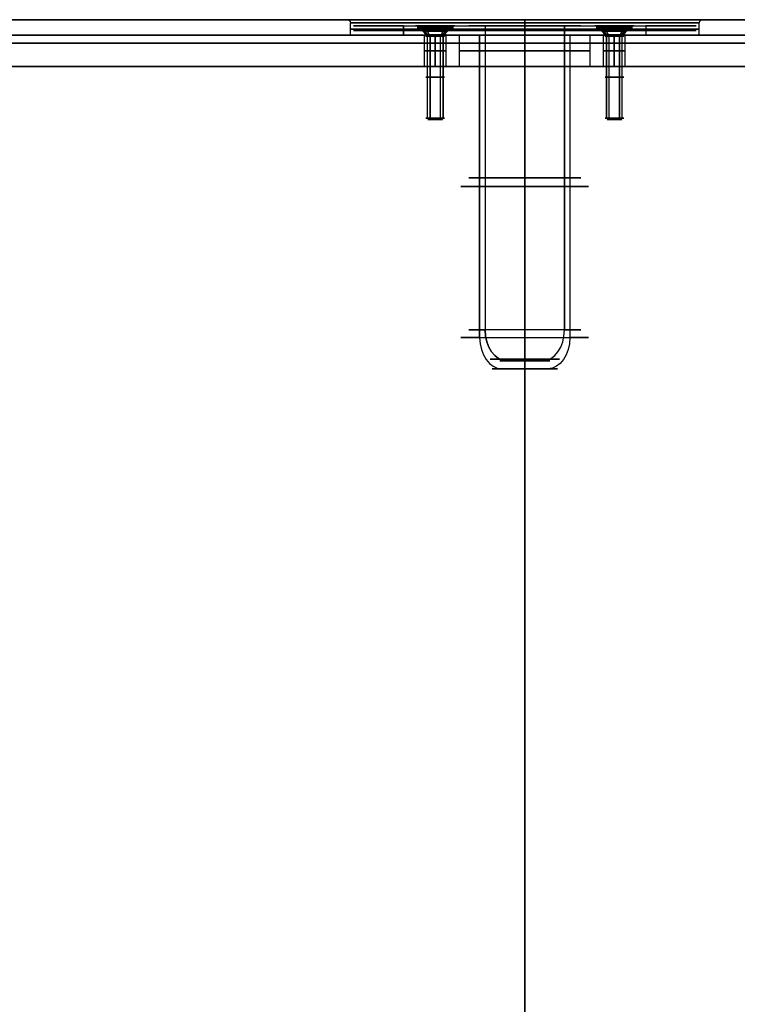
# Model space of a CAD drawing. Header units: millimetres. Extents: x -398 to 387, y -563 to 552.
# Tile 234 of 256: x -168 to 63, y 236 to 552. Entities that reach past the tile are written whole.
import ezdxf

# ---------------------------------------------------------------- set-up
doc = ezdxf.new("R2010")
doc.units = ezdxf.units.MM
doc.layers.add('Livello 01', color=7, linetype='Continuous')

# ---------------------------------------------------------------- blocks, each defined once
blk = doc.blocks.new('MMBLC021')
at = {"layer": 'Livello 01', "color": 254, "true_color": 0xcad1ee}
for p, q in [((-10.5, 55), (10.5, 55)), ((0, 55, -10.5), (0, 55, 10.5)), ((-8, 52.5), (8, 52.5)), ((0, 52.5, 8), (0, 52.5, -8)), ((-20.5, -52), (-20.5, 45)), ((20.5, -52), (20.5, 45)), ((-18, -55), (-18, 42.5)), ((18, -55), (18, 42.5)), ((-55, -55), (-55, -52)), ((-55, -52), (-43.95, -52)), ((-43.95, -52), (-46.95, -55)), ((-37.35, -52), (-20.5, -52)), ((-37.35, -52), (-34.35, -55)), ((-3.3, -52, -40.65), (-6.3, -55, -40.65)), ((-3.3, -52, 40.65), (-6.3, -55, 40.65)), ((0, -52, -55), (0, -52, -43.95)), ((0, -52, -37.35), (0, -52, -20.5)), ((0, -52, 20.5), (0, -52, 37.35)), ((0, -52, 43.95), (0, -52, 55)), ((3.3, -52, 40.65), (6.3, -55, 40.65)), ((3.3, -52, -40.65), (6.3, -55, -40.65)), ((20.5, -52), (37.35, -52)), ((37.35, -52), (34.35, -55)), ((43.95, -52), (55, -52)), ((43.95, -52), (46.95, -55)), ((55, -55), (55, -52)), ((-55, -55), (-46.95, -55)), ((-34.35, -55), (-18, -55)), ((0, -55, 55), (0, -55, 46.95)), ((0, -55, 34.35), (0, -55, 18)), ((0, -55, -18), (0, -55, -34.35)), ((0, -55, -46.95), (0, -55, -55)), ((18, -55), (34.35, -55)), ((46.95, -55), (55, -55))]:
    blk.add_line(p, q, dxfattribs=at)
at = {"layer": 'Livello 01', "color": 254, "true_color": 0xcad1ee, "extrusion": (0, 0, -1)}
for centre, start, end in [((10.5, 45), 0, 90), ((-8, 42.5), 90, 180)]:
    blk.add_arc(centre, 10, start, end, dxfattribs=at)
at = {"layer": 'Livello 01', "color": 254, "true_color": 0xcad1ee, "extrusion": (0, 1, 0)}
for centre, radius, start, end in [((0, 0, 55), 10.5, 270, 90), ((0, 0, 55), 10.5, 90, 270), ((0, 0, 45), 20.5, 90, 270), ((0, 0, 42.5), 18, 270, 90), ((0, 0, -3.5), 20.5, 270, 90), ((0, 0, -6.25), 18, 270, 90), ((0, 0, -3.5), 20.5, 90, 270), ((0, 0, -6.25), 18, 90, 270), ((0, 0, -53.5), 55, 270, 90), ((0, 0, -52), 20.5, 90, 270), ((0, 0, -53.5), 55, 90, 270), ((40.65, 0, -55), 6.3, 270, 90), ((40.65, 0, -55), 6.3, 90, 270), ((0, 0, -55), 18, 270, 90), ((0, -40.65, -55), 6.3, 270, 90), ((0, 40.65, -55), 6.3, 270, 90), ((0, 0, -55), 55, 90, 270), ((0, 0, -55), 18, 90, 270), ((0, 40.65, -55), 6.3, 90, 270), ((0, -40.65, -55), 6.3, 90, 270), ((-40.65, 0, -55), 6.3, 270, 90), ((-40.65, 0, -55), 6.3, 90, 270)]:
    blk.add_arc(centre, radius, start, end, dxfattribs=at)
at = {"layer": 'Livello 01', "color": 254, "true_color": 0xcad1ee, "extrusion": (-1, 0, 0)}
for centre, start, end in [((-45, 10.5), 90, 180), ((-42.5, 8), 90, 180), ((-42.5, -8), 180, 270)]:
    blk.add_arc(centre, 10, start, end, dxfattribs=at)
at = {"layer": 'Livello 01', "color": 254, "true_color": 0xcad1ee, "extrusion": (1, 0, 0)}
blk.add_arc((45, -10.5), 10, 270, 0, dxfattribs=at)
at = {"layer": 'Livello 01', "color": 254, "true_color": 0xcad1ee, "extrusion": (0, -1, 0)}
for centre, radius, start, end in [((0, 0, -55), 10.5, 270, 90), ((0, 0, -51.99), 11.16, 90, 270), ((0, 0, -52.5), 8, 90, 270), ((0, 0, -52.5), 8, 270, 90), ((0, 0, -51.99), 11.16, 270, 90), ((0, 0, -45), 20.5, 90, 270), ((0, 0, -42.5), 18, 270, 90), ((0, 0, 52), 55, 90, 270), ((-40.65, 0, 52.17), 3.47, 90, 270), ((-40.65, 0, 52), 3.3, 90, 270), ((-40.65, 0, 52), 3.3, 270, 90), ((-40.65, 0, 52.17), 3.47, 270, 90), ((0, 0, 52), 20.5, 90, 270), ((0, -40.65, 52.17), 3.47, 90, 270), ((0, 40.65, 52.17), 3.47, 90, 270), ((0, -40.65, 52), 3.3, 90, 270), ((0, 40.65, 52), 3.3, 90, 270), ((0, 0, 52), 55, 270, 90), ((0, 40.65, 52), 3.3, 270, 90), ((0, -40.65, 52), 3.3, 270, 90), ((0, 40.65, 52.17), 3.47, 270, 90), ((0, -40.65, 52.17), 3.47, 270, 90), ((40.65, 0, 52.17), 3.47, 90, 270), ((40.65, 0, 52), 3.3, 90, 270), ((40.65, 0, 52), 3.3, 270, 90), ((40.65, 0, 52.17), 3.47, 270, 90), ((0, 0, 55), 55, 90, 270)]:
    blk.add_arc(centre, radius, start, end, dxfattribs=at)
at = {"layer": 'Livello 01', "color": 254, "true_color": 0xcad1ee}
for centre, start, end in [((10.5, 45), 0, 90), ((-8, 42.5), 90, 180)]:
    blk.add_arc(centre, 10, start, end, dxfattribs=at)
for points in [[(0, -52, -20.5), (0, 45, -20.5)], [(0, 45, 20.5), (0, -52, 20.5)], [(0, 42.5, -18), (0, -55, -18)], [(0, -55, 18), (0, 42.5, 18)], [(-40.65, -55, 6.3), (-40.65, -52, 3.3)], [(-40.65, -52, -3.3), (-40.65, -55, -6.3)], [(0, -55, -34.35), (0, -52, -37.35)], [(0, -52, -43.95), (0, -55, -46.95)], [(0, -55, 46.95), (0, -52, 43.95)], [(0, -52, 37.35), (0, -55, 34.35)], [(0, -55, -55), (0, -52, -55)], [(0, -52, 55), (0, -55, 55)], [(40.65, -55, 6.3), (40.65, -52, 3.3)], [(40.65, -52, -3.3), (40.65, -55, -6.3)]]:
    blk.add_open_spline(points, degree=1, dxfattribs=at)
blk = doc.blocks.new('VTM06X30STIN0')
at = {"layer": 'Livello 01', "color": 254, "true_color": 0xcad1ee}
for p, q in [((0, 5.82), (0.47, 5.82)), ((0, 2.92), (0, 5.82)), ((3.3, 3), (0.47, 5.82)), ((0.06, 0, -2.93), (0, 0, -2.93)), ((0.06, 0, 2.92), (0, 0, 2.92)), ((1.65, 2.5, 1.12), (0.11, 2.5, 1.12)), ((1.65, 2.5, -1.12), (0.11, 2.5, -1.12)), ((1.65, 1.94, -1.68), (0.15, 1.94, -1.68)), ((1.65, 1.5, 1.62), (0.25, 1.5, 1.62)), ((1.65, 2.02), (0.3, 2.02)), ((1.65, -2.02), (1.65, 2.02)), ((29.57, 3), (3.3, 3)), ((30, 2.39), (29.57, 3)), ((30, -2.39), (30, 2.39)), ((30, 0, 2.39), (30, 0, -2.39)), ((0, 0, -5.82), (0, 0, -2.93)), ((0, 0, 2.92), (0, 0, 5.82)), ((0, -5.83), (0, -2.93)), ((0.09, 0, -2.8), (0.06, 0, -2.93)), ((0.09, 0, 2.81), (0.06, 0, 2.92)), ((1.65, 0, -2.81), (0.09, 0, -2.81)), ((1.65, -2.5, 1.12), (0.11, -2.5, 1.12)), ((1.65, -2.5, -1.12), (0.11, -2.5, -1.12)), ((1.65, -1.94, -1.68), (0.15, -1.94, -1.68)), ((1.65, -1.5, 1.62), (0.25, -1.5, 1.62)), ((1.65, -2.02), (0.3, -2.02)), ((3.3, -3), (0.47, -5.83)), ((1.65, 0, 2.81), (1.65, 0, -2.81)), ((29.57, -3), (3.3, -3)), ((30, -2.39), (29.57, -3)), ((0, -5.83), (0.47, -5.83))]:
    blk.add_line(p, q, dxfattribs=at)
at = {"layer": 'Livello 01', "color": 254, "true_color": 0xcad1ee, "extrusion": (1, 0, 0)}
for centre, radius, start, end in [((0, 0), 5.83, 270, 90), ((0, 0, 0.24), 5.83, 270, 90), ((0, 0, 0.47), 5.83, 270, 90), ((0, 0), 2.92, 180, 0), ((0, 0), 2.92, 0, 180), ((0, 0), 5.83, 90, 270), ((0, 0, 0.06), 2.93, 0, 180), ((0, 0, 0.24), 5.83, 90, 270), ((1.94, -1.12, 1.65), 0.561, 253.3418, 46.6582), ((1.94, 1.12, 1.65), 0.561, 90, 106.6582), ((0, -2.24, 1.65), 0.561, 193.3418, 346.6582), ((0, 2.24, 1.65), 0.561, 90, 166.6582), ((0, 0, 3.3), 3, 270, 90), ((0, 0, 29.57), 3, 270, 90), ((0, 0, 30), 2.39, 90, 270), ((0, 0, 0.47), 5.83, 90, 270), ((-1.94, -1.12, 1.65), 0.561, 133.3418, 286.6582), ((-1.94, 1.12, 1.65), 0.561, 90, 226.6582)]:
    blk.add_arc(centre, radius, start, end, dxfattribs=at)
at = {"layer": 'Livello 01', "color": 254, "true_color": 0xcad1ee, "extrusion": (-1, 0, 0)}
for centre, radius, start, end in [((0, 0, -3.1), 3.2, 90, 270), ((0, 0, -0.03), 2.93, 180, 0), ((0, 0, -0.03), 2.93, 0, 180), ((0, 0, -0.06), 2.93, 180, 0), ((-1.94, -1.12, -0.87), 0.561, 133.3418, 286.6582), ((-1.94, 1.12, -0.87), 0.561, 90, 226.6582), ((0, 2.24, -0.87), 0.561, 90, 166.6582), ((0, -2.24, -0.87), 0.561, 193.3418, 346.6582), ((0, 2.24, -0.87), 0.561, 13.3418, 90), ((-1.94, 1.12, -0.9), 0.561, 73.3418, 90), ((-3, 0, -0.92), 0.982, 313.3418, 46.6582), ((-1.5, 2.6, -0.92), 0.982, 253.3418, 346.6582), ((-1.5, -2.6, -0.92), 0.982, 90, 106.6582), ((-1.5, -2.6, -0.92), 0.982, 13.3418, 90), ((-1.94, 1.12, -1.65), 0.561, 90, 226.6582), ((-3, 0, -1.65), 0.982, 313.3418, 46.6582), ((-1.5, 2.6, -1.65), 0.982, 253.3418, 346.6582), ((-1.5, -2.6, -1.65), 0.982, 90, 106.6582), ((-1.5, -2.6, -1.65), 0.982, 13.3418, 90), ((0, 2.24, -1.65), 0.561, 90, 166.6582), ((0, 0, -3.1), 3.2, 270, 90), ((0, 0, -3.3), 3, 270, 90), ((0, 0, -16.43), 3, 90, 270), ((0, 0, -16.43), 3, 270, 90), ((0, 0, -29.57), 3, 270, 90), ((0, 0, -30), 2.39, 90, 270), ((1.94, -1.12, -0.87), 0.561, 253.3418, 46.6582), ((1.94, 1.12, -0.87), 0.561, 313.3418, 90), ((1.94, 1.12, -0.9), 0.561, 90, 106.6582), ((1.5, 2.6, -0.92), 0.982, 193.3418, 286.6582), ((1.5, -2.6, -0.92), 0.982, 90, 166.6582), ((1.5, -2.6, -0.92), 0.982, 73.3418, 90), ((3, 0, -0.92), 0.982, 133.3418, 226.6582), ((1.5, 2.6, -1.65), 0.982, 193.3418, 286.6582), ((1.5, -2.6, -1.65), 0.982, 90, 166.6582), ((1.5, -2.6, -1.65), 0.982, 73.3418, 90), ((1.94, 1.12, -1.65), 0.561, 90, 106.6582), ((3, 0, -1.65), 0.982, 133.3418, 226.6582)]:
    blk.add_arc(centre, radius, start, end, dxfattribs=at)
at = {"layer": 'Livello 01', "color": 254, "true_color": 0xcad1ee}
for points, degree in [([(0, 2.92), (0.06, 2.92)], 1), ([(0, 0, 5.82), (0.47, 0, 5.83)], 1), ([(0.47, 0, -5.83), (0, 0, -5.83)], 1), ([(0.06, 2.92), (0.3, 2.02)], 1), ([(0.09, 0, 2.81), (1.65, 0, 2.81)], 1), ([(0.15, 1.94, 1.68), (1.65, 1.94, 1.68)], 1), ([(0.19, 1.78, 1.66), (0.18, 1.83, 1.68), (0.17, 1.89, 1.68), (0.15, 1.94, 1.68)], 3), ([(1.65, 2.33, 0.71), (0.19, 2.33, 0.71)], 1), ([(0.3, 2.02), (0.3, 2.02, -0.27), (0.25, 2.14, -0.53), (0.19, 2.33, -0.71)], 3), ([(0.19, 2.33, -0.71), (1.65, 2.33, -0.71)], 1), ([(0.19, 1.78, -1.66), (0.21, 1.69, -1.63), (0.23, 1.6, -1.62), (0.25, 1.5, -1.62)], 3), ([(0.19, 1.78, 1.66), (1.65, 1.78, 1.66)], 1), ([(1.65, 1.78, -1.66), (0.19, 1.78, -1.66)], 1), ([(0.19, 0.55, -2.37), (1.65, 0.55, -2.37)], 1), ([(1.65, 0.55, 2.37), (0.19, 0.55, 2.37)], 1), ([(1.65, 1.5, -1.62), (0.25, 1.5, -1.62)], 1), ([(3.3, 0, -3), (0.47, 0, -5.83)], 1), ([(0.47, 0, 5.83), (3.3, 0, 3)], 1), ([(29.57, 0, -3), (3.3, 0, -3)], 1), ([(3.3, 0, 3), (29.57, 0, 3)], 1), ([(30, 0, -2.39), (29.57, 0, -3)], 1), ([(29.57, 0, 3), (30, 0, 2.39)], 1), ([(0.06, -2.93), (0, -2.93)], 1), ([(0.3, -2.02), (0.06, -2.93)], 1), ([(0.19, -1.78, 1.66), (0.18, -1.83, 1.68), (0.17, -1.89, 1.68), (0.15, -1.94, 1.68)], 3), ([(0.15, -1.94, 1.68), (1.65, -1.94, 1.68)], 1), ([(0.19, -0.55, 2.37), (1.65, -0.55, 2.37)], 1), ([(1.65, -0.55, -2.37), (0.19, -0.55, -2.37)], 1), ([(0.25, -1.5, -1.62), (0.23, -1.6, -1.62), (0.21, -1.69, -1.63), (0.19, -1.78, -1.66)], 3), ([(0.19, -1.78, -1.66), (1.65, -1.78, -1.66)], 1), ([(1.65, -1.78, 1.66), (0.19, -1.78, 1.66)], 1), ([(0.3, -2.02), (0.3, -2.02, 0.27), (0.25, -2.14, 0.53), (0.19, -2.33, 0.71)], 3), ([(0.19, -2.33, 0.71), (1.65, -2.33, 0.71)], 1), ([(1.65, -2.33, -0.71), (0.19, -2.33, -0.71)], 1), ([(1.65, -1.5, -1.62), (0.25, -1.5, -1.62)], 1)]:
    blk.add_open_spline(points, degree=degree, dxfattribs=at)
for points, knots in [([(0.19, 2.33, -0.71), (0.16, 2.42, -0.8), (0.14, 2.48, -0.91), (0.1, 2.52, -1.16), (0.09, 2.49, -1.29), (0.09, 2.37, -1.51), (0.1, 2.27, -1.6), (0.14, 2.03, -1.69), (0.16, 1.9, -1.7), (0.19, 1.78, -1.66)], [-1.546504, -1.546504, -1.546504, -1.546504, -1.159878, -1.159878, -0.773252, -0.773252, -0.386626, -0.386626, 0, 0, 0, 0]), ([(0.19, 2.33, 0.71), (0.16, 2.41, 0.79), (0.14, 2.47, 0.89), (0.11, 2.52, 1.11), (0.1, 2.51, 1.22), (0.09, 2.42, 1.43), (0.09, 2.35, 1.52), (0.11, 2.17, 1.65), (0.13, 2.05, 1.68), (0.15, 1.94, 1.68)], [0, 0, 0, 0, 0.342707, 0.342707, 0.685414, 0.685414, 1.028121, 1.028121, 1.370828, 1.370828, 1.370828, 1.370828]), ([(0.19, 0.55, -2.37), (0.16, 0.52, -2.49), (0.14, 0.45, -2.6), (0.1, 0.25, -2.76), (0.09, 0.13, -2.8), (0.09, -0.13, -2.81), (0.1, -0.25, -2.76), (0.14, -0.45, -2.6), (0.16, -0.52, -2.49), (0.19, -0.55, -2.37)], [-1.546504, -1.546504, -1.546504, -1.546504, -1.159878, -1.159878, -0.773252, -0.773252, -0.386626, -0.386626, 0, 0, 0, 0]), ([(0.19, 0.55, 2.37), (0.16, 0.52, 2.49), (0.14, 0.45, 2.6), (0.1, 0.25, 2.76), (0.09, 0.13, 2.81), (0.09, 0, 2.81)], [0, 0, 0, 0, 0.3866297, 0.3866297, 0.7732594, 0.7732594, 0.7732594, 0.7732594]), ([(0.19, -0.55, 2.37), (0.16, -0.52, 2.49), (0.14, -0.45, 2.6), (0.1, -0.25, 2.76), (0.09, -0.13, 2.81), (0.09, 0, 2.81)], [-0.7732474, -0.7732474, -0.7732474, -0.7732474, -0.3866237, -0.3866237, 0, 0, 0, 0]), ([(0.19, 2.33, 0.71), (0.22, 2.23, 0.62), (0.25, 2.16, 0.51), (0.29, 2.05, 0.27), (0.3, 2.02, 0.14), (0.3, 2.02)], [0, 0, 0, 0, 0.4075572, 0.4075572, 0.8151144, 0.8151144, 0.8151144, 0.8151144]), ([(0.19, 0.55, 2.37), (0.22, 0.58, 2.24), (0.25, 0.63, 2.12), (0.29, 0.79, 1.91), (0.3, 0.89, 1.82), (0.3, 1.13, 1.68), (0.29, 1.26, 1.64), (0.25, 1.52, 1.61), (0.22, 1.66, 1.62), (0.19, 1.78, 1.66)], [-1.630152, -1.630152, -1.630152, -1.630152, -1.222614, -1.222614, -0.815076, -0.815076, -0.407538, -0.407538, 0, 0, 0, 0]), ([(0.25, 1.5, -1.62), (0.29, 1.28, -1.62), (0.31, 1.06, -1.69), (0.29, 0.8, -1.9), (0.28, 0.73, -1.98), (0.24, 0.61, -2.17), (0.22, 0.57, -2.27), (0.19, 0.55, -2.37)], [-1.343333, -1.343333, -1.343333, -1.343333, -0.671667, -0.671667, -0.335833, -0.335833, 0, 0, 0, 0]), ([(0.19, -1.78, -1.66), (0.16, -1.9, -1.7), (0.14, -2.03, -1.69), (0.1, -2.26, -1.6), (0.09, -2.37, -1.51), (0.09, -2.49, -1.29), (0.1, -2.52, -1.16), (0.14, -2.48, -0.91), (0.16, -2.42, -0.8), (0.19, -2.33, -0.71)], [-1.546504, -1.546504, -1.546504, -1.546504, -1.159878, -1.159878, -0.773252, -0.773252, -0.386626, -0.386626, 0, 0, 0, 0]), ([(0.19, -2.33, 0.71), (0.16, -2.41, 0.79), (0.14, -2.47, 0.89), (0.11, -2.51, 1.11), (0.1, -2.51, 1.22), (0.09, -2.42, 1.43), (0.09, -2.35, 1.52), (0.11, -2.17, 1.65), (0.13, -2.05, 1.68), (0.15, -1.94, 1.68)], [-1.370826, -1.370826, -1.370826, -1.370826, -1.02812, -1.02812, -0.685413, -0.685413, -0.342707, -0.342707, 0, 0, 0, 0]), ([(0.19, -0.55, -2.37), (0.24, -0.6, -2.16), (0.28, -0.72, -1.97), (0.31, -1.06, -1.69), (0.29, -1.28, -1.62), (0.25, -1.5, -1.62)], [-1.353117, -1.353117, -1.353117, -1.353117, -0.676559, -0.676559, 0, 0, 0, 0]), ([(0.19, -1.78, 1.66), (0.22, -1.66, 1.62), (0.25, -1.52, 1.61), (0.29, -1.26, 1.64), (0.3, -1.13, 1.68), (0.3, -0.89, 1.82), (0.29, -0.79, 1.91), (0.25, -0.63, 2.12), (0.22, -0.58, 2.24), (0.19, -0.55, 2.37)], [-1.630152, -1.630152, -1.630152, -1.630152, -1.222614, -1.222614, -0.815076, -0.815076, -0.407538, -0.407538, 0, 0, 0, 0]), ([(0.19, -2.33, -0.71), (0.22, -2.23, -0.62), (0.25, -2.16, -0.51), (0.29, -2.05, -0.27), (0.3, -2.02, -0.14), (0.3, -2.02)], [0, 0, 0, 0, 0.4075572, 0.4075572, 0.8151145, 0.8151145, 0.8151145, 0.8151145])]:
    blk.add_open_spline(points, degree=3, knots=knots, dxfattribs=at)

msp = doc.modelspace()

# ---------------------------------------------------------------- linework, layer by layer
at = {"layer": 'Livello 01', "color": 254, "true_color": 0xcad1ee}
for p, q in [((382, 552, -169.5), (-393, 552, -169.5)), ((382, 552, 180.5), (-393, 552, 180.5)), ((-62.5, 552, 5.5), (-213, 552, 5.5)), ((-61.5, 547, 5.5), (-61.5, 551, 5.5)), ((-5.5, 552, -174.5), (-5.5, 552, -164.5)), ((-5.5, 552, -164.5), (-5.5, -552, -164.5)), ((-5.5, 552, -164.5), (-5.5, 552, -51.5)), ((-5.5, 552, 62.5), (-5.5, 552, 175.5)), ((-5.5, 537, -164.5), (-5.5, 552, -164.5)), ((-5.5, 537, 175.5), (-5.5, 552, 175.5)), ((-5.5, 552, 175.5), (-5.5, 552, 185.5)), ((-5.5, 21, 175.5), (-5.5, 552, 175.5)), ((50.5, 547, 5.5), (50.5, 551, 5.5)), ((202, 552, 5.5), (51.5, 552, 5.5)), ((-26.5, 547, 5.5), (-61.5, 547, 5.5)), ((-37.74, 537, 34.24), (-37.74, 547, 34.24)), ((-37.74, 537, -23.24), (-37.74, 547, -23.24)), ((-30.74, 537, -23.24), (-30.74, 547, -23.24)), ((-30.74, 537, 34.24), (-30.74, 547, 34.24)), ((-26.5, 537, 5.5), (-26.5, 547, 5.5)), ((-5.5, 547, -179.5), (-5.5, -547, -179.5)), ((-5.5, 547, 61.5), (-5.5, 547, 26.5)), ((-5.5, 547, -15.5), (-5.5, 547, -50.5)), ((-5.5, 57, 190.5), (-5.5, 547, 190.5)), ((15.5, 537, 5.5), (15.5, 547, 5.5)), ((50.5, 547, 5.5), (15.5, 547, 5.5)), ((19.74, 537, -23.24), (19.74, 547, -23.24)), ((19.74, 537, 34.24), (19.74, 547, 34.24)), ((26.74, 537, 34.24), (26.74, 547, 34.24)), ((26.74, 537, -23.24), (26.74, 547, -23.24)), ((-398, 544.5, -164.5), (387, 544.5, -164.5)), ((387, 544.5, 175.5), (-398, 544.5, 175.5)), ((-26.5, 537, 5.5), (-213, 537, 5.5)), ((-5.5, 537, -164.5), (-5.5, 537, -15.5)), ((-5.5, 537, 26.5), (-5.5, 537, 175.5)), ((202, 537, 5.5), (15.5, 537, 5.5))]:
    msp.add_line(p, q, dxfattribs=at)
at = {"layer": 'Livello 01', "color": 254, "true_color": 0xcad1ee, "extrusion": (0, 1, 0)}
for centre, radius, start, end in [((5.5, 5.5, 552), 57, 0, 180), ((5.5, 5.5, 552), 57, 0, 90), ((5.5, 5.5, 552), 57, 262.0513, 0), ((5.5, 5.5, 549), 56, 270, 90), ((5.5, 5.5, 547), 56, 270, 90), ((5.5, 5.5, 549), 56, 90, 270), ((5.5, 5.5, 547), 56, 90, 270), ((34.24, 34.24, 542), 3.5, 270, 90), ((34.24, -23.24, 542), 3.5, 270, 90), ((34.24, -23.24, 542), 3.5, 90, 270), ((34.24, 34.24, 542), 3.5, 90, 270), ((5.5, 5.5, 542), 21, 270, 90), ((5.5, 5.5, 542), 21, 90, 270), ((-23.24, -23.24, 542), 3.5, 270, 90), ((-23.24, 34.24, 542), 3.5, 270, 90), ((-23.24, 34.24, 542), 3.5, 90, 270), ((-23.24, -23.24, 542), 3.5, 90, 270), ((34.24, -23.24, 537), 3.5, 90, 270), ((34.24, 34.24, 537), 3.5, 90, 270), ((5.5, 5.5, 537), 21, 90, 270), ((-23.24, 34.24, 537), 3.5, 90, 270), ((-23.24, -23.24, 537), 3.5, 90, 270)]:
    msp.add_arc(centre, radius, start, end, dxfattribs=at)
at = {"layer": 'Livello 01', "color": 254, "true_color": 0xcad1ee, "extrusion": (0, 0, -1)}
msp.add_arc((62.5, 551, -5.5), 1, 90, 180, dxfattribs=at)
at = {"layer": 'Livello 01', "color": 254, "true_color": 0xcad1ee, "extrusion": (0, -1, 0)}
for centre, radius, start, end in [((-5.5, 5.5, -552), 57, 180, 0), ((-5.5, 5.5, -551), 56, 90, 180), ((-5.5, 5.5, -551), 56, 180, 270), ((-5.5, 5.5, -551), 56, 360, 90), ((-5.5, 5.5, -551), 56, 270, 0), ((-34.24, 34.24, -547), 3.5, 90, 270), ((-34.24, -23.24, -547), 3.5, 90, 270), ((-34.24, -23.24, -547), 3.5, 270, 90), ((-34.24, 34.24, -547), 3.5, 270, 90), ((-5.5, 5.5, -547), 21, 90, 270), ((-5.5, 5.5, -547), 21, 270, 90), ((23.24, -23.24, -547), 3.5, 90, 270), ((23.24, 34.24, -547), 3.5, 90, 270), ((23.24, 34.24, -547), 3.5, 270, 90), ((23.24, -23.24, -547), 3.5, 270, 90), ((-34.24, 34.24, -537), 3.5, 90, 270), ((-34.24, -23.24, -537), 3.5, 90, 270), ((-5.5, 5.5, -537), 21, 90, 270), ((23.24, -23.24, -537), 3.5, 90, 270), ((23.24, 34.24, -537), 3.5, 90, 270)]:
    msp.add_arc(centre, radius, start, end, dxfattribs=at)
at = {"layer": 'Livello 01', "color": 254, "true_color": 0xcad1ee, "extrusion": (1, 0, 0)}
for centre, radius, start, end in [((547, -174.5, -5.5), 5, 270, 0), ((551, -51.5, -5.5), 1, 360, 90), ((547, 185.5, -5.5), 5, 0, 90)]:
    msp.add_arc(centre, radius, start, end, dxfattribs=at)
at = {"layer": 'Livello 01', "color": 254, "true_color": 0xcad1ee, "extrusion": (-1, 0, 0)}
msp.add_arc((-551, 62.5, 5.5), 1, 180, 270, dxfattribs=at)
at = {"layer": 'Livello 01', "color": 254, "true_color": 0xcad1ee}
msp.add_arc((51.5, 551, 5.5), 1, 90, 180, dxfattribs=at)
for points in [[(-393, 552, -164.5), (382, 552, -164.5)], [(382, 552, -174.5), (-393, 552, -174.5)], [(-393, 552, 175.5), (382, 552, 175.5)], [(382, 552, -164.5), (-393, 552, -164.5)], [(382, 552, 175.5), (-393, 552, 175.5)], [(-393, 552, 185.5), (382, 552, 185.5)], [(-5.5, 551, 61.5), (-5.5, 547, 61.5)], [(-5.5, 547, -50.5), (-5.5, 551, -50.5)], [(382, 547, -179.5), (-393, 547, -179.5)], [(-393, 547, 190.5), (382, 547, 190.5)], [(-34.24, 547, -19.74), (-34.24, 537, -19.74)], [(-34.24, 537, -26.74), (-34.24, 547, -26.74)], [(-34.24, 547, 37.74), (-34.24, 537, 37.74)], [(-34.24, 537, 30.74), (-34.24, 547, 30.74)], [(-5.5, 547, 26.5), (-5.5, 537, 26.5)], [(-5.5, 537, -15.5), (-5.5, 547, -15.5)], [(23.24, 547, 37.74), (23.24, 537, 37.74)], [(23.24, 537, 30.74), (23.24, 547, 30.74)], [(23.24, 547, -19.74), (23.24, 537, -19.74)], [(23.24, 537, -26.74), (23.24, 547, -26.74)], [(387, 537, -164.5), (-398, 537, -164.5)], [(-398, 537, 175.5), (387, 537, 175.5)]]:
    msp.add_open_spline(points, degree=1, dxfattribs=at)

# ---------------------------------------------------------------- block references
at = {"layer": 'Livello 01', "extrusion": (-0.707107, -6.22662e-33, -0.707107), "rotation": 270}
msp.add_blockref('MMBLC021', (-495, 7.78), dxfattribs=at)
at = {"layer": 'Livello 01', "extrusion": (-0.546944, -2.82517e-16, 0.837169), "rotation": 360}
msp.add_blockref('VTM06X30STIN0', (-550, -41.38, -0.73), dxfattribs=at)
at = {"layer": 'Livello 01', "extrusion": (0.837169, -2.82517e-16, 0.546944), "rotation": 180}
msp.add_blockref('VTM06X30STIN0', (550, 47.4, -9.94), dxfattribs=at)
at = {"layer": 'Livello 01', "extrusion": (0.546944, -2.82517e-16, -0.837169), "rotation": 180}
msp.add_blockref('VTM06X30STIN0', (550, 38.19, -15.95), dxfattribs=at)
at = {"layer": 'Livello 01', "extrusion": (-0.837169, -2.82517e-16, -0.546944)}
msp.add_blockref('VTM06X30STIN0', (-550, -32.17, -6.75), dxfattribs=at)

doc.saveas('drawing.dxf')
